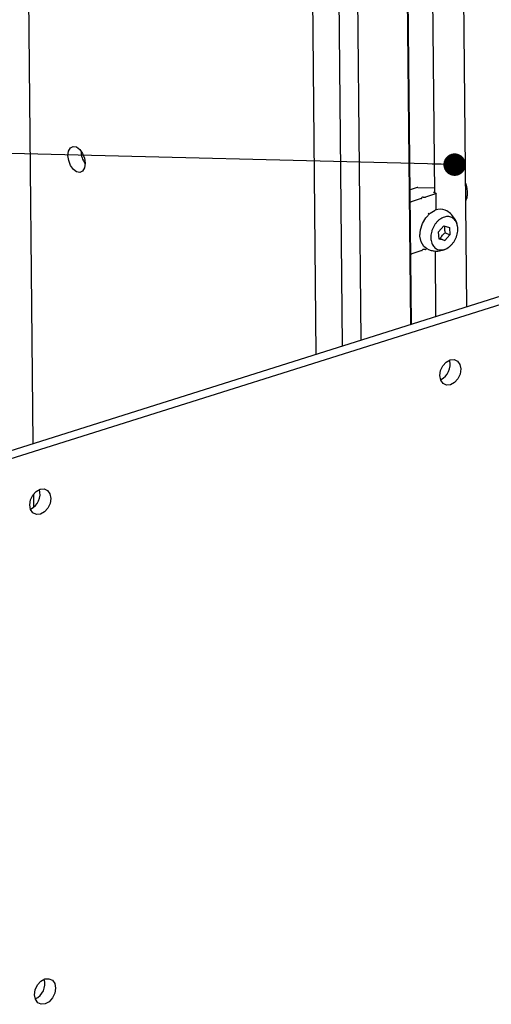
# Model space of a CAD drawing. Header units: millimetres. Extents: x 5 to 592, y 5 to 415.
# Tile 20 of 39: x 301 to 322, y 88 to 131. Entities that reach past the tile are written whole.
import ezdxf

# ---------------------------------------------------------------- set-up
doc = ezdxf.new("R2010")
doc.units = ezdxf.units.MM
doc.layers.add('NOTES', color=6, linetype='Continuous')
doc.layers.add('TRAIT-FORT', color=4, linetype='Continuous', lineweight=25)
doc.dimstyles.new('SLDDIMSTYLE2', dxfattribs={"dimtxt": 0.18, "dimasz": 1, "dimexe": 0, "dimexo": 0.0625, "dimgap": 0, "dimtad": 0, "dimtih": 1, "dimtoh": 1, "dimdec": 0, "dimrnd": 1e-09, "dimzin": 0, "dimdsep": 46, "dimtxsty": 'Standard', "dimblk1": 'DOT', "dimblk2": 'DOT', "dimsah": 1, "dimcen": 0.09, "dimadec": 0, "dimazin": 0, "dimtfac": 1, "dimtdec": 0, "dimtofl": 0, "dimtmove": 0, "dimatfit": 3, "dimldrblk": 'DOT', "dimfxl": 0, "dimfrac": 2, "dimtolj": 1, "dimtzin": 0, "dimarcsym": 0})

# ---------------------------------------------------------------- blocks, each defined once
blk = doc.blocks.new('_Dot')
at = {"color": 0, "linetype": 'ByBlock', "lineweight": -2}
blk.add_line((-0.5, 0), (-1, 0), dxfattribs=at)
at = {"color": 0, "linetype": 'ByBlock', "const_width": 0.5}
blk.add_lwpolyline([(-0.25, 0, 1), (0.25, 0, 1)], format="xyb", close=True, dxfattribs=at)

msp = doc.modelspace()

# ---------------------------------------------------------------- linework, layer by layer
at = {"layer": 'TRAIT-FORT', "color": 4, "linetype": 'Continuous', "lineweight": 25}
for p, q in [((321.0173, 118.5249), (320.7418, 146.8702)), ((318.5237, 117.738), (318.2488, 146.0248)), ((318.5519, 117.7469), (318.2764, 146.0943)), ((319.3887, 142.7623), (319.5751, 123.5824)), ((314.1022, 137.817), (314.3103, 116.4082)), ((315.4959, 116.7824), (315.2967, 137.2749)), ((316.1101, 136.9058), (316.3032, 117.0372)), ((301.7569, 112.4465), (301.5257, 136.2302)), ((299.6353, 111.7769), (357.7598, 130.1206)), ((300.1092, 111.5619), (358.2337, 129.9055)), ((318.8403, 123.8202), (319.573, 123.7982)), ((318.8036, 123.8158), (318.4938, 123.718)), ((319.0715, 123.3848), (319.1418, 123.3827)), ((319.6274, 123.5288), (319.1785, 123.3871)), ((319.6346, 123.5554), (319.5556, 123.5912)), ((319.5628, 123.6178), (319.5747, 123.6215)), ((319.6529, 122.8205), (319.6459, 123.5436)), ((318.9914, 123.3281), (318.5425, 123.1864)), ((319.0095, 123.3409), (319.0167, 123.3675)), ((319.3419, 122.6373), (319.3028, 122.6551)), ((319.7605, 121.8533), (319.9915, 122.1119)), ((319.9915, 122.1119), (320.2435, 122.0426)), ((318.8896, 121.7445), (318.9287, 121.7267)), ((319.7814, 121.5253), (319.7605, 121.8533)), ((320.2645, 121.7146), (320.0334, 121.456)), ((320.0591, 121.8078), (320.2645, 121.7146)), ((320.2435, 122.0426), (320.2645, 121.7146)), ((319.779, 121.5638), (319.8281, 121.5492)), ((320.0334, 121.456), (319.7814, 121.5253)), ((319.8281, 121.5492), (320.0334, 121.456)), ((319.0139, 121.0124), (318.565, 120.8707)), ((319.0392, 121.0518), (319.0321, 121.0253)), ((319.1644, 121.067), (319.094, 121.0691)), ((319.2506, 121.0871), (319.201, 121.0715)), ((319.6002, 120.9954), (319.6285, 118.0866)), ((301.7843, 109.6205), (301.7786, 110.2052))]:
    msp.add_line(p, q, dxfattribs=at)
at = {"layer": 'TRAIT-FORT', "color": 4, "linetype": 'Continuous', "lineweight": 25, "flags": 128}
for points in [[(304.058, 124.8917), (304.0312, 124.6921), (303.9508, 124.5491), (303.829, 124.4845), (303.6843, 124.508), (303.5388, 124.6162), (303.4146, 124.7925), (303.3307, 125.0101), (303.2997, 125.2359), (303.3265, 125.4354), (303.407, 125.5784), (303.5288, 125.6431), (303.6735, 125.6195), (303.819, 125.5114), (303.9431, 125.3351), (304.0271, 125.1175), (304.058, 124.8917)], [(319.5556, 123.5912), (319.5502, 123.5942), (319.5465, 123.5976), (319.5446, 123.6012), (319.5446, 123.6049), (319.5466, 123.6086), (319.5503, 123.612), (319.5558, 123.6151), (319.5628, 123.6178)], [(319.6346, 123.5554), (319.64, 123.5523), (319.6437, 123.5489), (319.6456, 123.5453), (319.6456, 123.5416), (319.6437, 123.538), (319.6399, 123.5346), (319.6344, 123.5314), (319.6274, 123.5288)], [(319.2731, 121.0762), (319.1034, 121.2014), (318.9837, 121.4012), (318.9307, 121.654), (318.9496, 121.9349), (319.0385, 122.2164), (319.1887, 122.4711), (319.3855, 122.6739), (319.6097, 122.8051)], [(320.2869, 115.0496), (320.1086, 115.0357), (319.9566, 115.1086), (319.854, 115.2571), (319.8165, 115.4586), (319.8499, 115.6825), (319.9489, 115.8946), (320.0986, 116.0626), (320.2761, 116.1611), (320.4545, 116.175), (320.6065, 116.1021), (320.7091, 115.9536), (320.7465, 115.7521), (320.7132, 115.5283), (320.6142, 115.3161), (320.4645, 115.1481), (320.2869, 115.0496)], [(302.0746, 109.3019), (301.8962, 109.2881), (301.7442, 109.3609), (301.6417, 109.5094), (301.6042, 109.7109), (301.6375, 109.9348), (301.7366, 110.1469), (301.8863, 110.315), (302.0638, 110.4134), (302.2422, 110.4273), (302.3942, 110.3544), (302.4967, 110.2059), (302.5342, 110.0044), (302.5009, 109.7806), (302.4018, 109.5685), (302.2521, 109.4004), (302.0746, 109.3019)], [(302.2861, 87.535), (302.1078, 87.5212), (301.9557, 87.594), (301.8532, 87.7425), (301.8157, 87.944), (301.8491, 88.1679), (301.9481, 88.38), (302.0978, 88.5481), (302.2753, 88.6465), (302.4537, 88.6604), (302.6057, 88.5875), (302.7083, 88.439), (302.7457, 88.2375), (302.7124, 88.0137), (302.6133, 87.8016), (302.4637, 87.6335), (302.2861, 87.535)]]:
    msp.add_lwpolyline(points, dxfattribs=at)
at = {"layer": 'TRAIT-FORT', "color": 4, "linetype": 'Continuous', "lineweight": 25}
for centre, radius, start, end in [((304.8493, 125.4332), 0.9683, 179.83428, 215.19626), ((318.8356, 123.7058), 0.1145, 87.64235, 106.19451), ((319.06, 123.3259), 0.06, 78.91423, 136.11631), ((319.1466, 123.4971), 0.1145, 267.64235, 286.19451), ((318.5099, 123.3006), 0.1188, 264.77457, 285.9241), ((318.9872, 123.3532), 0.0255, 279.4062, 331.18854), ((319.8355, 122.2991), 0.5541, 66.46278, 114.04772), ((318.5325, 120.9836), 0.1174, 264.64494, 286.05373), ((319.0097, 121.0375), 0.0255, 279.4062, 331.18854), ((319.0825, 121.0102), 0.06, 78.91423, 136.11631), ((319.1691, 121.1815), 0.1145, 267.64235, 286.19451), ((319.5368, 115.9433), 0.7351, 294.93298, 16.24813), ((301.3244, 110.1957), 0.7351, 294.93298, 16.24813), ((301.5359, 88.4288), 0.7351, 294.93298, 16.24813)]:
    msp.add_arc(centre, radius, start, end, dxfattribs=at)
for points, knots in [([(320.9751, 123.2392), (320.9801, 123.2476), (320.9946, 123.2723), (321.0156, 123.3341), (321.0373, 123.4245), (321.0475, 123.5392), (321.0442, 123.6621), (321.0266, 123.7879), (321.0001, 123.9027), (320.9747, 123.9717), (320.9641, 124.0004)], [0, 0, 0, 0, 0.0486938, 0.1427866, 0.2912962, 0.4441127, 0.5926224, 0.7454389, 0.8939486, 1, 1, 1, 1]), ([(320.0575, 121.0799), (320.0242, 121.0688), (319.9566, 121.0463), (319.857, 121.0387), (319.7609, 121.0508), (319.6728, 121.084), (319.5936, 121.1373), (319.527, 121.2084), (319.4736, 121.2966), (319.4358, 121.3977), (319.4142, 121.5108), (319.4097, 121.6306), (319.4224, 121.7558), (319.4516, 121.8808), (319.497, 122.004), (319.5566, 122.12), (319.6298, 122.2274), (319.7131, 122.3214), (319.8057, 122.4008), (319.8915, 122.4547), (319.9794, 122.4948), (320.0684, 122.5207), (320.1679, 122.5295), (320.264, 122.517), (320.3521, 122.4839), (320.4313, 122.4306), (320.498, 122.3595), (320.5514, 122.2713), (320.5891, 122.1702), (320.6107, 122.0571), (320.6152, 121.9373), (320.6026, 121.8121), (320.5734, 121.6871), (320.5279, 121.5639), (320.4683, 121.4479), (320.3951, 121.3405), (320.3118, 121.2465), (320.2192, 121.1673), (320.1334, 121.1126), (320.0784, 121.0889), (320.0575, 121.0799)], [0, 0, 0, 0, 0.0264626, 0.0536926, 0.0801553, 0.1073853, 0.1338479, 0.1610779, 0.1875406, 0.2147706, 0.2412332, 0.2684632, 0.2949258, 0.3221559, 0.3486185, 0.3758485, 0.4023111, 0.4295412, 0.4560038, 0.4832338, 0.5, 0.5264626, 0.5536926, 0.5801553, 0.6073853, 0.6338479, 0.6610779, 0.6875406, 0.7147706, 0.7412332, 0.7684632, 0.7949258, 0.8221559, 0.8486185, 0.8758485, 0.9023111, 0.9295412, 0.9560038, 0.9832338, 1, 1, 1, 1]), ([(320.594, 122.0888), (320.5909, 122.1237), (320.5796, 122.2508), (320.4775, 122.4563), (320.2998, 122.6621), (320.1456, 122.7741), (320.0603, 122.8045), (320.0553, 122.8063)], [0, 0, 0, 0, 0.1118552, 0.4073572, 0.7103407, 0.9829954, 1, 1, 1, 1]), ([(320.0591, 121.8078), (320.0457, 121.8708), (320.0236, 121.9749), (320.0326, 122.0643), (320.0362, 122.0996)], [0, 0, 0, 0, 0.6052638, 1, 1, 1, 1]), ([(319.8281, 121.5492), (319.8601, 121.5996), (319.9201, 121.6938), (320.015, 121.7716), (320.0591, 121.8078)], [0, 0, 0, 0, 0.5347467, 1, 1, 1, 1]), ([(319.2745, 121.0771), (319.3239, 121.0571), (319.4335, 121.0128), (319.5881, 120.9898), (319.6892, 120.9926), (319.7256, 120.9936)], [0, 0, 0, 0, 0.3445735, 0.7642158, 1, 1, 1, 1]), ([(319.7256, 120.9936), (319.8193, 121.0055), (319.9362, 121.0203), (320.0411, 121.0711), (320.0619, 121.0811)], [0, 0, 0, 0, 0.8019445, 1, 1, 1, 1]), ([(320.0619, 121.0811), (320.0815, 121.0888), (320.1139, 121.1014), (320.1414, 121.1225), (320.1523, 121.1308)], [0, 0, 0, 0, 0.60534524, 1, 1, 1, 1])]:
    msp.add_open_spline(points, degree=3, knots=knots, dxfattribs=at)

# ---------------------------------------------------------------- leaders
at = {"layer": 'NOTES', "color": 211}
msp.add_leader([(320.4716, 124.8331), (296.1686, 125.4358)], dimstyle='SLDDIMSTYLE2', dxfattribs=at)

doc.saveas('drawing.dxf')
